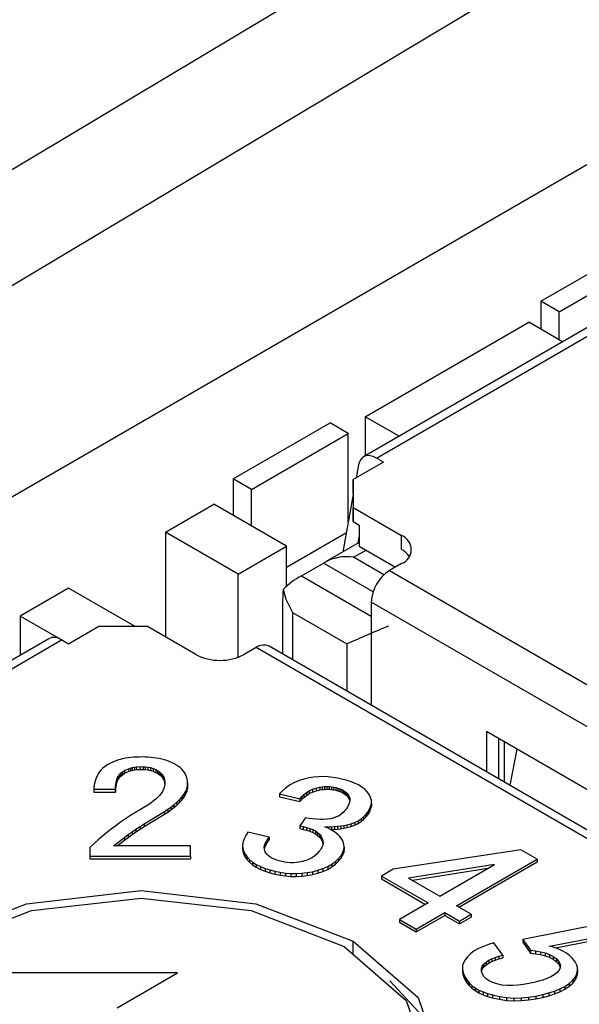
# Model space of a CAD drawing. Header units: millimetres. Extents: x 17 to 414, y 5 to 292.
# Tile 41 of 53: x 300.73 to 304, y 196.43 to 202.17. Entities that reach past the tile are written whole.
import ezdxf

# ---------------------------------------------------------------- set-up
doc = ezdxf.new("R2010")
doc.units = ezdxf.units.MM

msp = doc.modelspace()

# ---------------------------------------------------------------- linework, layer by layer
at = {"color": 7, "linetype": 'Continuous', "lineweight": 25}
for p, q in [((336.6012, 222.7514), (295.1397, 197.9805)), ((312.282, 207.5446), (295.7773, 197.684)), ((296.7806, 197.1321), (312.1162, 205.9851)), ((306.5606, 201.8249), (302.7422, 199.6206)), ((302.8172, 199.6132), (306.6356, 201.8174)), ((303.7778, 200.5281), (304.3435, 200.8546)), ((303.8839, 200.4668), (304.4495, 200.7934)), ((303.7778, 200.5281), (303.7778, 200.3648)), ((303.8839, 200.4668), (303.7778, 200.5281)), ((303.8839, 200.3036), (303.8839, 200.4668)), ((302.7525, 199.8545), (303.7071, 200.4056)), ((303.9046, 200.2916), (303.7071, 200.4056)), ((302.7525, 199.8545), (302.7525, 199.6265)), ((302.95, 199.7405), (302.7525, 199.8545)), ((301.9817, 199.4912), (302.5474, 199.8178)), ((302.6535, 199.7566), (302.5474, 199.8178)), ((302.0878, 199.43), (302.6535, 199.7566)), ((302.6535, 199.2416), (302.6535, 199.7566)), ((302.8585, 199.5893), (302.8172, 199.6132)), ((302.8585, 199.5893), (302.6818, 199.4872)), ((302.7129, 199.5734), (302.6993, 199.4973)), ((301.9817, 199.4912), (301.9817, 199.279)), ((302.0878, 199.43), (301.9817, 199.4912)), ((302.6818, 199.4872), (302.6818, 199.3239)), ((302.6818, 199.4056), (302.6818, 199.4872)), ((302.0878, 199.2177), (302.0878, 199.43)), ((302.6818, 199.3995), (302.622, 199.0659)), ((302.6818, 199.4056), (302.6818, 199.2423)), ((301.5858, 199.181), (301.8686, 199.3443)), ((302.2929, 199.0994), (301.8686, 199.3443)), ((302.6818, 199.3239), (302.9646, 199.1607)), ((302.6818, 199.2423), (302.6818, 199.3239)), ((302.6818, 199.2423), (302.7171, 199.2219)), ((302.7171, 199.2219), (302.7171, 199.0994)), ((302.7171, 199.2219), (302.7171, 199.0994)), ((301.5858, 199.181), (301.5858, 198.5688)), ((302.01, 198.9361), (301.5858, 199.181)), ((302.2929, 198.9768), (302.6422, 199.1785)), ((302.7105, 199.117), (302.7171, 199.1538)), ((302.9646, 199.079), (302.9646, 199.1607)), ((302.01, 198.9361), (302.2929, 199.0994)), ((302.2929, 198.8647), (302.2929, 199.0994)), ((302.7171, 199.1208), (302.5207, 199.0075)), ((302.7171, 199.0994), (302.9292, 198.9769)), ((302.3809, 198.9261), (302.5094, 199.0002)), ((302.7987, 198.8332), (302.5094, 199.0002)), ((302.9646, 198.9974), (302.8939, 198.9566)), ((302.01, 198.4505), (302.01, 198.9361)), ((301.0201, 198.8544), (300.7372, 198.6912)), ((301.4089, 198.63), (301.0201, 198.8544)), ((302.7878, 198.7728), (302.7878, 198.1705)), ((300.9752, 198.5538), (300.7372, 198.6912)), ((300.7372, 198.6912), (300.7372, 198.4631)), ((302.2689, 198.6961), (302.2689, 198.47)), ((302.3275, 198.712), (302.6457, 198.5283)), ((301.1968, 198.63), (301.0201, 198.5279)), ((301.4797, 198.63), (301.1968, 198.63)), ((301.7625, 198.4667), (301.4797, 198.63)), ((300.9037, 198.5592), (297.6261, 196.6671)), ((301.0201, 198.5279), (300.9787, 198.5518)), ((302.1161, 198.5075), (302.0454, 198.4667)), ((305.2128, 196.7706), (302.1911, 198.515)), ((303.4596, 198.0176), (303.4596, 197.7827)), ((305.4128, 196.8901), (303.4596, 198.0176)), ((303.5303, 197.9768), (303.5303, 197.7418)), ((303.5657, 197.7214), (303.5657, 197.9564)), ((303.6376, 197.9148), (303.5965, 197.7036)), ((301.2474, 197.8237), (301.2318, 197.8129)), ((301.2646, 197.8335), (301.2474, 197.8237)), ((301.2779, 197.8392), (301.2646, 197.8335)), ((301.2915, 197.8447), (301.2779, 197.8392)), ((301.3055, 197.8498), (301.2915, 197.8447)), ((301.3203, 197.8542), (301.3055, 197.8498)), ((301.3355, 197.858), (301.3203, 197.8542)), ((301.3512, 197.8611), (301.3355, 197.858)), ((301.3672, 197.8636), (301.3512, 197.8611)), ((301.3834, 197.8655), (301.3672, 197.8636)), ((301.3998, 197.8669), (301.3834, 197.8655)), ((301.4164, 197.8678), (301.3998, 197.8669)), ((301.4329, 197.8684), (301.4164, 197.8678)), ((301.4495, 197.8689), (301.4329, 197.8684)), ((301.4662, 197.8683), (301.4495, 197.8689)), ((301.4829, 197.8676), (301.4662, 197.8683)), ((301.4995, 197.8664), (301.4829, 197.8676)), ((301.516, 197.8648), (301.4995, 197.8664)), ((301.5322, 197.8626), (301.516, 197.8648)), ((301.5482, 197.8597), (301.5322, 197.8626)), ((301.5638, 197.8563), (301.5482, 197.8597)), ((301.579, 197.8522), (301.5638, 197.8563)), ((301.5936, 197.8474), (301.579, 197.8522)), ((301.6076, 197.8421), (301.5936, 197.8474)), ((301.6211, 197.8365), (301.6076, 197.8421)), ((301.6343, 197.8306), (301.6211, 197.8365)), ((301.647, 197.8228), (301.6343, 197.8306)), ((301.6593, 197.8149), (301.647, 197.8228)), ((301.6708, 197.8065), (301.6593, 197.8149)), ((301.1886, 197.763), (301.1819, 197.7496)), ((301.1969, 197.7762), (301.1886, 197.763)), ((301.2068, 197.789), (301.1969, 197.7762)), ((301.2184, 197.8013), (301.2068, 197.789)), ((301.2318, 197.8129), (301.2184, 197.8013)), ((301.3105, 197.7566), (301.317, 197.7655)), ((301.317, 197.7655), (301.3254, 197.7739)), ((301.317, 197.7655), (301.317, 197.7492)), ((301.317, 197.7492), (301.3254, 197.7576)), ((301.3254, 197.7739), (301.3351, 197.7817)), ((301.3254, 197.7739), (301.3254, 197.7576)), ((301.3254, 197.7576), (301.3351, 197.7654)), ((301.3351, 197.7817), (301.3468, 197.7903)), ((301.3351, 197.7817), (301.3351, 197.7654)), ((301.3351, 197.7654), (301.3468, 197.7739)), ((301.3468, 197.7903), (301.3699, 197.8001)), ((301.3468, 197.7903), (301.3468, 197.7739)), ((301.3468, 197.7739), (301.3699, 197.7838)), ((301.3699, 197.8001), (301.3804, 197.8037)), ((301.3699, 197.8001), (301.3699, 197.7838)), ((301.3699, 197.7838), (301.3804, 197.7874)), ((301.3804, 197.8037), (301.3919, 197.8072)), ((301.3804, 197.8037), (301.3804, 197.7874)), ((301.3804, 197.7874), (301.3919, 197.7908)), ((301.3919, 197.8072), (301.4041, 197.8095)), ((301.3919, 197.8072), (301.3919, 197.7908)), ((301.3919, 197.7908), (301.4041, 197.7932)), ((301.4041, 197.8095), (301.4158, 197.8113)), ((301.4041, 197.8095), (301.4041, 197.7932)), ((301.4041, 197.7932), (301.4158, 197.7949)), ((301.4158, 197.8113), (301.4369, 197.8129)), ((301.4158, 197.8113), (301.4158, 197.7949)), ((301.4158, 197.7949), (301.4369, 197.7966)), ((301.4369, 197.8129), (301.4545, 197.8123)), ((301.4369, 197.8129), (301.4369, 197.7966)), ((301.4369, 197.7966), (301.4545, 197.7959)), ((301.4545, 197.8123), (301.4674, 197.8115)), ((301.4545, 197.8123), (301.4545, 197.7959)), ((301.4545, 197.7959), (301.4674, 197.7952)), ((301.4674, 197.8115), (301.4834, 197.8097)), ((301.4674, 197.8115), (301.4674, 197.7952)), ((301.4674, 197.7952), (301.4834, 197.7934)), ((301.4834, 197.8097), (301.4987, 197.8066)), ((301.4834, 197.8097), (301.4834, 197.7934)), ((301.4834, 197.7934), (301.4987, 197.7903)), ((301.4987, 197.8066), (301.5128, 197.8023)), ((301.4987, 197.8066), (301.4987, 197.7903)), ((301.4987, 197.7903), (301.5128, 197.786)), ((301.5128, 197.8023), (301.5298, 197.7956)), ((301.5128, 197.8023), (301.5128, 197.786)), ((301.5128, 197.786), (301.5298, 197.7792)), ((301.5298, 197.7956), (301.5387, 197.79)), ((301.5298, 197.7956), (301.5298, 197.7792)), ((301.5298, 197.7792), (301.5387, 197.7737)), ((301.5387, 197.79), (301.5467, 197.7847)), ((301.5387, 197.79), (301.5387, 197.7737)), ((301.5387, 197.7737), (301.5467, 197.7684)), ((301.5467, 197.7847), (301.5542, 197.7791)), ((301.5467, 197.7847), (301.5467, 197.7684)), ((301.5467, 197.7684), (301.5542, 197.7628)), ((301.5542, 197.7791), (301.5608, 197.7732)), ((301.5542, 197.7791), (301.5542, 197.7628)), ((301.5542, 197.7628), (301.5608, 197.7568)), ((301.5608, 197.7732), (301.5663, 197.7669)), ((301.5608, 197.7732), (301.5608, 197.7568)), ((301.5663, 197.7669), (301.5709, 197.7603)), ((301.5663, 197.7669), (301.5663, 197.7505)), ((301.5709, 197.7603), (301.5745, 197.7536)), ((301.5709, 197.7603), (301.5709, 197.744)), ((301.6809, 197.7976), (301.6708, 197.8065)), ((301.6896, 197.7882), (301.6809, 197.7976)), ((301.6968, 197.7784), (301.6896, 197.7882)), ((301.7028, 197.7683), (301.6968, 197.7784)), ((301.7073, 197.758), (301.7028, 197.7683)), ((301.7106, 197.7475), (301.7073, 197.758)), ((301.1695, 197.7082), (301.1675, 197.6943)), ((301.1725, 197.7221), (301.1695, 197.7082)), ((301.1766, 197.7359), (301.1725, 197.7221)), ((301.1819, 197.7496), (301.1766, 197.7359)), ((301.2945, 197.6996), (301.2955, 197.7092)), ((301.2955, 197.7092), (301.297, 197.7188)), ((301.2955, 197.7092), (301.2955, 197.6929)), ((301.2955, 197.6929), (301.297, 197.7025)), ((301.297, 197.7188), (301.2991, 197.7284)), ((301.297, 197.7188), (301.297, 197.7025)), ((301.297, 197.7025), (301.2991, 197.7121)), ((301.2991, 197.7284), (301.3019, 197.738)), ((301.2991, 197.7284), (301.2991, 197.7121)), ((301.2991, 197.7121), (301.3019, 197.7216)), ((301.3019, 197.738), (301.3056, 197.7474)), ((301.3019, 197.738), (301.3019, 197.7216)), ((301.3019, 197.7216), (301.3056, 197.731)), ((301.3056, 197.7474), (301.3105, 197.7566)), ((301.3056, 197.7474), (301.3056, 197.731)), ((301.3056, 197.731), (301.3105, 197.7403)), ((301.3105, 197.7566), (301.3105, 197.7403)), ((301.3105, 197.7403), (301.317, 197.7492)), ((301.5608, 197.7568), (301.5663, 197.7505)), ((301.5663, 197.7505), (301.5709, 197.744)), ((301.5709, 197.744), (301.5745, 197.7372)), ((301.5745, 197.7536), (301.5771, 197.7467)), ((301.5745, 197.7536), (301.5745, 197.7372)), ((301.5745, 197.7372), (301.5771, 197.7303)), ((301.5771, 197.7467), (301.579, 197.7397)), ((301.5771, 197.7467), (301.5771, 197.7303)), ((301.5771, 197.7303), (301.579, 197.7234)), ((301.5812, 197.7058), (301.5786, 197.6931)), ((301.579, 197.7397), (301.5804, 197.7327)), ((301.579, 197.7397), (301.579, 197.7234)), ((301.579, 197.7234), (301.5804, 197.7163)), ((301.5804, 197.7327), (301.5814, 197.7256)), ((301.5804, 197.7327), (301.5804, 197.7163)), ((301.5804, 197.7163), (301.5814, 197.7093)), ((301.5822, 197.7186), (301.5812, 197.7058)), ((301.5814, 197.7256), (301.5822, 197.7186)), ((301.5814, 197.7256), (301.5814, 197.7093)), ((301.5814, 197.7093), (301.5814, 197.7089)), ((301.7128, 197.7369), (301.7106, 197.7475)), ((301.7142, 197.7263), (301.7128, 197.7369)), ((301.7136, 197.6987), (301.7152, 197.7156)), ((301.7152, 197.7156), (301.7142, 197.7263)), ((301.7152, 197.7156), (301.7152, 197.6993)), ((302.309, 197.7034), (302.2871, 197.6878)), ((302.3343, 197.7173), (302.309, 197.7034)), ((302.3626, 197.7291), (302.3343, 197.7173)), ((302.3934, 197.7386), (302.3626, 197.7291)), ((302.4253, 197.7467), (302.3934, 197.7386)), ((302.4523, 197.7506), (302.4253, 197.7467)), ((302.4797, 197.7534), (302.4523, 197.7506)), ((302.5075, 197.7541), (302.4797, 197.7534)), ((302.5352, 197.7528), (302.5075, 197.7541)), ((302.5625, 197.7499), (302.5352, 197.7528)), ((302.5893, 197.7454), (302.5625, 197.7499)), ((302.6155, 197.7401), (302.5893, 197.7454)), ((302.6414, 197.733), (302.6155, 197.7401)), ((302.6666, 197.7252), (302.6414, 197.733)), ((302.6905, 197.7161), (302.6666, 197.7252)), ((302.7125, 197.7056), (302.6905, 197.7161)), ((302.7322, 197.6936), (302.7125, 197.7056)), ((301.1675, 197.6943), (301.1663, 197.6803)), ((301.1663, 197.6803), (301.2934, 197.6803)), ((301.1663, 197.6803), (301.1663, 197.6639)), ((301.1663, 197.6639), (301.2934, 197.6639)), ((301.2934, 197.6803), (301.2945, 197.6996)), ((301.2934, 197.6639), (301.2945, 197.6832)), ((301.2934, 197.6803), (301.2934, 197.6639)), ((301.2945, 197.6996), (301.2945, 197.6832)), ((301.2945, 197.6832), (301.2955, 197.6929)), ((301.551, 197.6447), (301.5404, 197.6334)), ((301.5602, 197.6563), (301.551, 197.6447)), ((301.5679, 197.6683), (301.5602, 197.6563)), ((301.5741, 197.6806), (301.5679, 197.6683)), ((301.5786, 197.6931), (301.5741, 197.6806)), ((301.6806, 197.6339), (301.6925, 197.6495)), ((301.6925, 197.6495), (301.7021, 197.6655)), ((301.6925, 197.6495), (301.6925, 197.6331)), ((301.6925, 197.6331), (301.7021, 197.6491)), ((301.7021, 197.6655), (301.7094, 197.6819)), ((301.7021, 197.6491), (301.7094, 197.6656)), ((301.7021, 197.6655), (301.7021, 197.6491)), ((301.7094, 197.6819), (301.7136, 197.6987)), ((301.7094, 197.6656), (301.7136, 197.6824)), ((301.7094, 197.6819), (301.7094, 197.6656)), ((301.7136, 197.6824), (301.7152, 197.6993)), ((301.7136, 197.6987), (301.7136, 197.6824)), ((302.2684, 197.6708), (302.2516, 197.6531)), ((302.2516, 197.6531), (302.3698, 197.625)), ((302.2516, 197.6531), (302.2516, 197.6368)), ((302.2871, 197.6878), (302.2684, 197.6708)), ((302.3818, 197.6374), (302.3946, 197.6494)), ((302.3946, 197.6494), (302.409, 197.6608)), ((302.3946, 197.6494), (302.3946, 197.6331)), ((302.3946, 197.6331), (302.409, 197.6445)), ((302.409, 197.6608), (302.4256, 197.6712)), ((302.409, 197.6608), (302.409, 197.6445)), ((302.409, 197.6445), (302.4256, 197.6548)), ((302.4256, 197.6712), (302.4446, 197.6801)), ((302.4256, 197.6712), (302.4256, 197.6548)), ((302.4256, 197.6548), (302.4446, 197.6637)), ((302.4446, 197.6801), (302.4656, 197.6873)), ((302.4446, 197.6801), (302.4446, 197.6637)), ((302.4446, 197.6637), (302.4656, 197.6709)), ((302.4656, 197.6873), (302.4878, 197.6933)), ((302.4656, 197.6873), (302.4656, 197.6709)), ((302.4656, 197.6709), (302.4878, 197.677)), ((302.4878, 197.6933), (302.5009, 197.695)), ((302.4878, 197.6933), (302.4878, 197.677)), ((302.4878, 197.677), (302.5009, 197.6787)), ((302.5009, 197.695), (302.5142, 197.6963)), ((302.5009, 197.695), (302.5009, 197.6787)), ((302.5009, 197.6787), (302.5142, 197.68)), ((302.5142, 197.6963), (302.5277, 197.697)), ((302.5142, 197.6963), (302.5142, 197.68)), ((302.5142, 197.68), (302.5277, 197.6807)), ((302.5277, 197.697), (302.5411, 197.6966)), ((302.5277, 197.697), (302.5277, 197.6807)), ((302.5277, 197.6807), (302.5411, 197.6803)), ((302.5411, 197.6966), (302.5544, 197.6952)), ((302.5411, 197.6966), (302.5411, 197.6803)), ((302.5411, 197.6803), (302.5544, 197.6789)), ((302.5544, 197.6952), (302.5674, 197.6931)), ((302.5544, 197.6952), (302.5544, 197.6789)), ((302.5544, 197.6789), (302.5674, 197.6768)), ((302.5674, 197.6931), (302.5802, 197.6907)), ((302.5674, 197.6931), (302.5674, 197.6768)), ((302.5674, 197.6768), (302.5802, 197.6743)), ((302.5802, 197.6907), (302.5923, 197.6872)), ((302.5802, 197.6907), (302.5802, 197.6743)), ((302.5802, 197.6743), (302.5923, 197.6708)), ((302.5923, 197.6872), (302.6041, 197.6834)), ((302.5923, 197.6872), (302.5923, 197.6708)), ((302.5923, 197.6708), (302.6041, 197.667)), ((302.6041, 197.6834), (302.6153, 197.679)), ((302.6041, 197.6834), (302.6041, 197.667)), ((302.6041, 197.667), (302.6153, 197.6627)), ((302.6153, 197.679), (302.6253, 197.6738)), ((302.6153, 197.679), (302.6153, 197.6627)), ((302.6153, 197.6627), (302.6253, 197.6575)), ((302.6253, 197.6738), (302.634, 197.6678)), ((302.6253, 197.6738), (302.6253, 197.6575)), ((302.6253, 197.6575), (302.634, 197.6515)), ((302.634, 197.6678), (302.6418, 197.6615)), ((302.634, 197.6678), (302.634, 197.6515)), ((302.634, 197.6515), (302.6418, 197.6451)), ((302.6418, 197.6615), (302.6491, 197.6549)), ((302.6418, 197.6615), (302.6418, 197.6451)), ((302.6418, 197.6451), (302.6491, 197.6386)), ((302.6491, 197.6549), (302.6566, 197.6422)), ((302.6491, 197.6549), (302.6491, 197.6386)), ((302.7491, 197.6803), (302.7322, 197.6936)), ((302.764, 197.6662), (302.7491, 197.6803)), ((302.7749, 197.6497), (302.764, 197.6662)), ((302.7835, 197.6329), (302.7749, 197.6497)), ((301.4877, 197.5923), (301.3816, 197.5266)), ((301.5023, 197.602), (301.4877, 197.5923)), ((301.5159, 197.6121), (301.5023, 197.602)), ((301.5286, 197.6226), (301.5159, 197.6121)), ((301.5404, 197.6334), (301.5286, 197.6226)), ((301.6177, 197.5768), (301.6353, 197.5904)), ((301.6353, 197.5904), (301.6519, 197.6044)), ((301.6353, 197.5904), (301.6353, 197.574)), ((301.6353, 197.574), (301.6519, 197.588)), ((301.6519, 197.6044), (301.6671, 197.6189)), ((301.6519, 197.6044), (301.6519, 197.588)), ((301.6519, 197.588), (301.6671, 197.6026)), ((301.6671, 197.6189), (301.6806, 197.6339)), ((301.6671, 197.6189), (301.6671, 197.6026)), ((301.6671, 197.6026), (301.6806, 197.6176)), ((301.6806, 197.6339), (301.6806, 197.6176)), ((301.6806, 197.6176), (301.6925, 197.6331)), ((302.2516, 197.6368), (302.3698, 197.6087)), ((302.3698, 197.625), (302.3818, 197.6374)), ((302.3698, 197.625), (302.3698, 197.6087)), ((302.3698, 197.6087), (302.3818, 197.621)), ((302.3818, 197.6374), (302.3818, 197.621)), ((302.3818, 197.621), (302.3946, 197.6331)), ((302.6551, 197.5893), (302.6483, 197.5765)), ((302.6491, 197.6386), (302.6566, 197.6259)), ((302.66, 197.6024), (302.6551, 197.5893)), ((302.6566, 197.6422), (302.6615, 197.6291)), ((302.6566, 197.6422), (302.6566, 197.6259)), ((302.6566, 197.6259), (302.6615, 197.6128)), ((302.6624, 197.6157), (302.66, 197.6024)), ((302.6615, 197.6291), (302.6624, 197.6157)), ((302.6615, 197.6291), (302.6615, 197.6128)), ((302.6615, 197.6128), (302.6616, 197.6113)), ((302.7879, 197.6155), (302.7835, 197.6329)), ((302.7839, 197.5804), (302.788, 197.5979)), ((302.788, 197.5979), (302.7879, 197.6155)), ((302.788, 197.5979), (302.788, 197.5815)), ((301.4609, 197.4788), (301.5794, 197.5511)), ((301.4609, 197.4624), (301.5794, 197.5347)), ((301.5794, 197.5511), (301.599, 197.5637)), ((301.5794, 197.5511), (301.5794, 197.5347)), ((301.5794, 197.5347), (301.599, 197.5474)), ((301.599, 197.5637), (301.6177, 197.5768)), ((301.599, 197.5637), (301.599, 197.5474)), ((301.599, 197.5474), (301.6177, 197.5605)), ((301.6177, 197.5768), (301.6177, 197.5605)), ((301.6177, 197.5605), (301.6353, 197.574)), ((302.612, 197.5346), (302.5994, 197.5261)), ((302.6227, 197.5439), (302.612, 197.5346)), ((302.632, 197.5538), (302.6227, 197.5439)), ((302.6405, 197.5639), (302.632, 197.5538)), ((302.6483, 197.5765), (302.6405, 197.5639)), ((302.7428, 197.5201), (302.7554, 197.5332)), ((302.7554, 197.5332), (302.7667, 197.5467)), ((302.7554, 197.5332), (302.7554, 197.5169)), ((302.7554, 197.5169), (302.7667, 197.5304)), ((302.7667, 197.5467), (302.7763, 197.5634)), ((302.7667, 197.5304), (302.7763, 197.5471)), ((302.7667, 197.5467), (302.7667, 197.5304)), ((302.7763, 197.5634), (302.7839, 197.5804)), ((302.7763, 197.5471), (302.7839, 197.5641)), ((302.7763, 197.5634), (302.7763, 197.5471)), ((302.7839, 197.5641), (302.788, 197.5815)), ((302.7839, 197.5804), (302.7839, 197.5641)), ((301.3234, 197.4878), (301.2954, 197.4678)), ((301.3521, 197.5074), (301.3234, 197.4878)), ((301.3816, 197.5266), (301.3521, 197.5074)), ((301.4369, 197.4635), (301.4609, 197.4788)), ((301.4609, 197.4788), (301.4609, 197.4624)), ((302.4039, 197.5141), (302.3706, 197.4674)), ((302.4244, 197.5106), (302.4039, 197.5141)), ((302.4451, 197.5075), (302.4244, 197.5106)), ((302.466, 197.505), (302.4451, 197.5075)), ((302.4872, 197.5036), (302.466, 197.505)), ((302.5086, 197.5036), (302.4872, 197.5036)), ((302.5297, 197.5054), (302.5086, 197.5036)), ((302.5505, 197.5082), (302.5297, 197.5054)), ((302.568, 197.513), (302.5505, 197.5082)), ((302.5846, 197.5188), (302.568, 197.513)), ((302.5994, 197.5261), (302.5846, 197.5188)), ((302.6272, 197.4696), (302.645, 197.4729)), ((302.645, 197.4729), (302.6684, 197.4793)), ((302.645, 197.4729), (302.645, 197.4565)), ((302.6684, 197.4793), (302.6908, 197.487)), ((302.6684, 197.4793), (302.6684, 197.463)), ((302.6684, 197.463), (302.6908, 197.4706)), ((302.6908, 197.487), (302.7107, 197.4966)), ((302.6908, 197.487), (302.6908, 197.4706)), ((302.6908, 197.4706), (302.7107, 197.4802)), ((302.7107, 197.4966), (302.728, 197.5077)), ((302.7107, 197.4966), (302.7107, 197.4802)), ((302.7107, 197.4802), (302.728, 197.4914)), ((302.728, 197.5077), (302.7428, 197.5201)), ((302.728, 197.5077), (302.728, 197.4914)), ((302.728, 197.4914), (302.7428, 197.5037)), ((302.7428, 197.5201), (302.7428, 197.5037)), ((302.7428, 197.5037), (302.7554, 197.5169)), ((301.2419, 197.4268), (301.2164, 197.4057)), ((301.2682, 197.4475), (301.2419, 197.4268)), ((301.2954, 197.4678), (301.2682, 197.4475)), ((301.3456, 197.3999), (301.3677, 197.4162)), ((301.3677, 197.4162), (301.3903, 197.4322)), ((301.3677, 197.4162), (301.3677, 197.3998)), ((301.3677, 197.3998), (301.3903, 197.4158)), ((301.3903, 197.4322), (301.4134, 197.4479)), ((301.3903, 197.4322), (301.3903, 197.4158)), ((301.3903, 197.4158), (301.4134, 197.4316)), ((301.4134, 197.4479), (301.4369, 197.4635)), ((301.4134, 197.4479), (301.4134, 197.4316)), ((301.4134, 197.4316), (301.4369, 197.4471)), ((301.4369, 197.4635), (301.4369, 197.4471)), ((301.4369, 197.4471), (301.4609, 197.4624)), ((302.0674, 197.4303), (302.0553, 197.4104)), ((302.1911, 197.4009), (302.0674, 197.4303)), ((302.3706, 197.4674), (302.3901, 197.4628)), ((302.3706, 197.4674), (302.3706, 197.4511)), ((302.3706, 197.4511), (302.3901, 197.4465)), ((302.3901, 197.4628), (302.4093, 197.4578)), ((302.3901, 197.4628), (302.3901, 197.4465)), ((302.3901, 197.4465), (302.4093, 197.4415)), ((302.4093, 197.4578), (302.4279, 197.4521)), ((302.4093, 197.4578), (302.4093, 197.4415)), ((302.4093, 197.4415), (302.4279, 197.4357)), ((302.4279, 197.4521), (302.4454, 197.4452)), ((302.4279, 197.4521), (302.4279, 197.4357)), ((302.4279, 197.4357), (302.4454, 197.4289)), ((302.4454, 197.4452), (302.461, 197.4371)), ((302.4454, 197.4452), (302.4454, 197.4289)), ((302.4454, 197.4289), (302.461, 197.4208)), ((302.461, 197.4371), (302.4743, 197.4277)), ((302.461, 197.4371), (302.461, 197.4208)), ((302.461, 197.4208), (302.4743, 197.4113)), ((302.4743, 197.4277), (302.4859, 197.4175)), ((302.4743, 197.4277), (302.4743, 197.4113)), ((302.4859, 197.4175), (302.4942, 197.4054)), ((302.4859, 197.4175), (302.4859, 197.4012)), ((302.5172, 197.4615), (302.5358, 197.4609)), ((302.5315, 197.4546), (302.5172, 197.4615)), ((302.5456, 197.4475), (302.5315, 197.4546)), ((302.5358, 197.4609), (302.5544, 197.4612)), ((302.5358, 197.4609), (302.5358, 197.4525)), ((302.5591, 197.4401), (302.5456, 197.4475)), ((302.5506, 197.4448), (302.5544, 197.4449)), ((302.5544, 197.4612), (302.5729, 197.4624)), ((302.5544, 197.4612), (302.5544, 197.4449)), ((302.5544, 197.4449), (302.5729, 197.4461)), ((302.5718, 197.4323), (302.5591, 197.4401)), ((302.5833, 197.4238), (302.5718, 197.4323)), ((302.5729, 197.4624), (302.5912, 197.4642)), ((302.5729, 197.4624), (302.5729, 197.4461)), ((302.5729, 197.4461), (302.5912, 197.4479)), ((302.5936, 197.4149), (302.5833, 197.4238)), ((302.5912, 197.4642), (302.6093, 197.4666)), ((302.5912, 197.4642), (302.5912, 197.4479)), ((302.5912, 197.4479), (302.6093, 197.4503)), ((302.6032, 197.4056), (302.5936, 197.4149)), ((302.6093, 197.4666), (302.6272, 197.4696)), ((302.6093, 197.4666), (302.6093, 197.4503)), ((302.6093, 197.4503), (302.6272, 197.4533)), ((302.6272, 197.4696), (302.6272, 197.4533)), ((302.6272, 197.4533), (302.645, 197.4565)), ((302.645, 197.4565), (302.6684, 197.463)), ((301.1916, 197.3844), (301.1431, 197.3413)), ((301.2164, 197.4057), (301.1916, 197.3844)), ((301.2818, 197.3502), (301.3456, 197.3999)), ((301.3027, 197.3502), (301.3456, 197.3836)), ((301.3456, 197.3999), (301.3456, 197.3836)), ((301.3456, 197.3836), (301.3677, 197.3998)), ((302.0383, 197.3696), (302.0359, 197.3486)), ((302.0451, 197.3903), (302.0383, 197.3696)), ((302.0553, 197.4104), (302.0451, 197.3903)), ((302.1629, 197.3446), (302.1663, 197.3592)), ((302.1663, 197.3592), (302.1727, 197.3734)), ((302.1663, 197.3592), (302.1663, 197.3429)), ((302.1663, 197.3429), (302.1727, 197.3571)), ((302.1727, 197.3734), (302.1813, 197.3873)), ((302.1727, 197.3734), (302.1727, 197.3571)), ((302.1727, 197.3571), (302.1813, 197.371)), ((302.1813, 197.3873), (302.1911, 197.4009)), ((302.1813, 197.3873), (302.1813, 197.371)), ((302.1813, 197.371), (302.1911, 197.3846)), ((302.1911, 197.4009), (302.1911, 197.3846)), ((302.4743, 197.4113), (302.4859, 197.4012)), ((302.4859, 197.4012), (302.4942, 197.3891)), ((302.4942, 197.4054), (302.5011, 197.393)), ((302.4942, 197.4054), (302.4942, 197.3891)), ((302.4942, 197.3891), (302.5011, 197.3767)), ((302.5011, 197.393), (302.5053, 197.3803)), ((302.5011, 197.393), (302.5011, 197.3767)), ((302.5011, 197.3767), (302.5053, 197.3639)), ((302.5064, 197.3673), (302.5042, 197.3543)), ((302.5053, 197.3803), (302.5064, 197.3673)), ((302.5053, 197.3803), (302.5053, 197.3639)), ((302.5053, 197.3639), (302.5055, 197.3619)), ((302.6138, 197.3904), (302.6032, 197.4056)), ((302.6225, 197.3748), (302.6138, 197.3904)), ((302.6278, 197.3587), (302.6225, 197.3748)), ((302.6293, 197.3424), (302.6278, 197.3587)), ((301.1431, 197.3413), (301.1431, 197.2908)), ((301.1431, 197.3413), (301.1431, 197.325)), ((301.1431, 197.325), (301.1431, 197.2744)), ((301.7324, 197.3502), (301.2818, 197.3502)), ((301.7324, 197.2908), (301.7324, 197.3502)), ((302.0359, 197.3486), (302.0385, 197.3277)), ((302.0359, 197.3486), (302.0359, 197.3323)), ((302.0359, 197.3323), (302.0385, 197.3113)), ((302.0385, 197.3277), (302.0468, 197.3072)), ((302.0385, 197.3277), (302.0385, 197.3113)), ((302.0385, 197.3113), (302.0468, 197.2909)), ((302.0468, 197.3072), (302.0598, 197.2876)), ((302.0468, 197.3072), (302.0468, 197.2909)), ((302.1635, 197.3299), (302.1629, 197.3446)), ((302.1635, 197.3306), (302.1663, 197.3429)), ((302.1687, 197.3155), (302.1635, 197.3299)), ((302.1767, 197.3015), (302.1687, 197.3155)), ((302.1859, 197.2933), (302.1767, 197.3015)), ((302.4711, 197.3045), (302.4583, 197.2928)), ((302.4821, 197.3167), (302.4711, 197.3045)), ((302.4922, 197.3293), (302.4821, 197.3167)), ((302.499, 197.3417), (302.4922, 197.3293)), ((302.5042, 197.3543), (302.499, 197.3417)), ((302.6116, 197.2945), (302.6203, 197.3101)), ((302.6203, 197.3101), (302.6267, 197.3261)), ((302.6203, 197.3101), (302.6203, 197.2938)), ((302.6203, 197.2938), (302.6267, 197.3097)), ((302.6267, 197.3261), (302.6293, 197.3424)), ((302.6267, 197.3261), (302.6267, 197.3097)), ((302.6267, 197.3097), (302.6293, 197.326)), ((302.6293, 197.3424), (302.6293, 197.326)), ((303.6613, 197.3278), (302.9154, 197.2133)), ((303.7558, 197.2734), (303.6613, 197.3278)), ((301.1431, 197.2908), (301.7324, 197.2908)), ((301.1431, 197.2908), (301.1431, 197.2744)), ((301.1431, 197.2744), (301.7324, 197.2744)), ((301.7324, 197.2908), (301.7324, 197.2744)), ((302.0468, 197.2909), (302.0598, 197.2712)), ((302.0598, 197.2876), (302.0754, 197.2711)), ((302.0598, 197.2876), (302.0598, 197.2712)), ((302.0598, 197.2712), (302.0754, 197.2547)), ((302.0754, 197.2711), (302.0934, 197.2554)), ((302.0754, 197.2711), (302.0754, 197.2547)), ((302.0754, 197.2547), (302.0934, 197.2391)), ((302.0934, 197.2554), (302.1152, 197.2415)), ((302.0934, 197.2554), (302.0934, 197.2391)), ((302.1152, 197.2415), (302.14, 197.2294)), ((302.1152, 197.2415), (302.1152, 197.2252)), ((302.196, 197.2855), (302.1859, 197.2933)), ((302.2077, 197.2785), (302.196, 197.2855)), ((302.2208, 197.2723), (302.2077, 197.2785)), ((302.235, 197.267), (302.2208, 197.2723)), ((302.2498, 197.2624), (302.235, 197.267)), ((302.265, 197.258), (302.2498, 197.2624)), ((302.2817, 197.255), (302.265, 197.258)), ((302.2987, 197.2528), (302.2817, 197.255)), ((302.3161, 197.2518), (302.2987, 197.2528)), ((302.3335, 197.2521), (302.3161, 197.2518)), ((302.3508, 197.2536), (302.3335, 197.2521)), ((302.3678, 197.2558), (302.3508, 197.2536)), ((302.3847, 197.2584), (302.3678, 197.2558)), ((302.406, 197.2648), (302.3847, 197.2584)), ((302.426, 197.2724), (302.406, 197.2648)), ((302.4433, 197.2819), (302.426, 197.2724)), ((302.4583, 197.2928), (302.4433, 197.2819)), ((302.5332, 197.2292), (302.5577, 197.2434)), ((302.5577, 197.2434), (302.5786, 197.2593)), ((302.5577, 197.2434), (302.5577, 197.227)), ((302.5577, 197.227), (302.5786, 197.243)), ((302.5786, 197.2593), (302.5961, 197.2766)), ((302.5786, 197.243), (302.5961, 197.2603)), ((302.5786, 197.2593), (302.5786, 197.243)), ((302.5961, 197.2766), (302.6116, 197.2945)), ((302.5961, 197.2603), (302.6116, 197.2782)), ((302.5961, 197.2766), (302.5961, 197.2603)), ((302.6116, 197.2945), (302.6116, 197.2782)), ((302.6116, 197.2782), (302.6203, 197.2938)), ((303.5064, 197.2413), (303.0058, 197.1614)), ((303.1877, 197.0567), (303.5064, 197.2413)), ((303.2849, 197.0008), (303.7558, 197.2734)), ((303.299, 196.9926), (303.7558, 197.2571)), ((303.7558, 197.2734), (303.7558, 197.2571)), ((302.0934, 197.2391), (302.1152, 197.2252)), ((302.1152, 197.2252), (302.14, 197.2131)), ((302.14, 197.2294), (302.167, 197.219)), ((302.14, 197.2294), (302.14, 197.2131)), ((302.14, 197.2131), (302.167, 197.2026)), ((302.167, 197.219), (302.1956, 197.21)), ((302.167, 197.219), (302.167, 197.2026)), ((302.167, 197.2026), (302.1956, 197.1937)), ((302.1956, 197.21), (302.225, 197.2019)), ((302.1956, 197.21), (302.1956, 197.1937)), ((302.1956, 197.1937), (302.225, 197.1855)), ((302.225, 197.2019), (302.2553, 197.196)), ((302.225, 197.2019), (302.225, 197.1855)), ((302.225, 197.1855), (302.2553, 197.1796)), ((302.2553, 197.196), (302.2862, 197.1912)), ((302.2553, 197.196), (302.2553, 197.1796)), ((302.2862, 197.1912), (302.3178, 197.1885)), ((302.2862, 197.1912), (302.2862, 197.1749)), ((302.3178, 197.1885), (302.3498, 197.188)), ((302.3178, 197.1885), (302.3178, 197.1721)), ((302.3498, 197.188), (302.3816, 197.1899)), ((302.3498, 197.188), (302.3498, 197.1717)), ((302.3816, 197.1899), (302.4127, 197.1941)), ((302.3816, 197.1899), (302.3816, 197.1736)), ((302.4127, 197.1941), (302.4433, 197.1996)), ((302.4127, 197.1941), (302.4127, 197.1778)), ((302.4127, 197.1778), (302.4433, 197.1833)), ((302.4433, 197.1996), (302.475, 197.2077)), ((302.4433, 197.1996), (302.4433, 197.1833)), ((302.4433, 197.1833), (302.475, 197.1914)), ((302.475, 197.2077), (302.5054, 197.2173)), ((302.475, 197.2077), (302.475, 197.1914)), ((302.475, 197.1914), (302.5054, 197.201)), ((302.5054, 197.2173), (302.5332, 197.2292)), ((302.5054, 197.2173), (302.5054, 197.201)), ((302.5054, 197.201), (302.5332, 197.2129)), ((302.5332, 197.2292), (302.5332, 197.2129)), ((302.5332, 197.2129), (302.5577, 197.227)), ((302.9154, 197.2133), (302.8469, 197.1736)), ((303.4675, 197.2188), (303.028, 197.1486)), ((302.2553, 197.1796), (302.2862, 197.1749)), ((302.2862, 197.1749), (302.3178, 197.1721)), ((302.3178, 197.1721), (302.3498, 197.1717)), ((302.3498, 197.1717), (302.3816, 197.1736)), ((302.3816, 197.1736), (302.4127, 197.1778)), ((302.8469, 197.1736), (303.1191, 197.0169)), ((302.8469, 197.1736), (302.8469, 197.1573)), ((302.8469, 197.1573), (303.105, 197.0087)), ((303.0058, 197.1614), (303.1877, 197.0567)), ((303.1191, 197.0169), (302.9526, 196.9205)), ((303.0497, 196.8646), (303.2164, 196.9611)), ((303.2164, 196.9611), (303.3026, 196.9114)), ((303.2164, 196.9611), (303.2164, 196.9447)), ((303.3712, 196.9511), (303.2849, 197.0008)), ((302.9526, 196.9205), (303.0497, 196.8646)), ((302.9526, 196.9205), (302.9526, 196.9042)), ((302.9526, 196.9042), (303.0497, 196.8482)), ((303.0497, 196.8482), (303.2164, 196.9447)), ((303.2164, 196.9447), (303.3026, 196.8951)), ((303.3026, 196.9114), (303.3712, 196.9511)), ((303.3026, 196.8951), (303.3712, 196.9348)), ((303.3026, 196.9114), (303.3026, 196.8951)), ((303.3712, 196.9511), (303.3712, 196.9348)), ((304.1925, 196.9078), (303.6723, 196.8041)), ((303.0497, 196.8646), (303.0497, 196.8482)), ((302.6818, 196.7114), (302.6818, 196.7931)), ((303.5034, 196.7835), (303.4721, 196.7742)), ((303.555, 196.7125), (303.5034, 196.7835)), ((303.6723, 196.8041), (303.718, 196.7409)), ((303.6723, 196.8041), (303.6723, 196.7877)), ((303.6723, 196.7877), (303.718, 196.7246)), ((303.8293, 196.7641), (304.1392, 196.8245)), ((303.8634, 196.7544), (304.1392, 196.8081)), ((303.3892, 196.7369), (303.3673, 196.721)), ((303.4144, 196.7511), (303.3892, 196.7369)), ((303.4423, 196.7634), (303.4144, 196.7511)), ((303.4721, 196.7742), (303.4423, 196.7634)), ((303.718, 196.7409), (303.7473, 196.7374)), ((303.718, 196.7409), (303.718, 196.7246)), ((303.718, 196.7246), (303.7473, 196.721)), ((303.7473, 196.7374), (303.7761, 196.7326)), ((303.7473, 196.7374), (303.7473, 196.721)), ((303.7761, 196.7326), (303.8036, 196.7257)), ((303.7761, 196.7326), (303.7761, 196.7163)), ((303.8036, 196.7257), (303.8288, 196.7163)), ((303.8036, 196.7257), (303.8036, 196.7093)), ((303.8568, 196.7568), (303.8293, 196.7641)), ((303.8825, 196.7475), (303.8568, 196.7568)), ((303.9062, 196.7366), (303.8825, 196.7475)), ((303.9273, 196.7241), (303.9062, 196.7366)), ((303.9455, 196.7101), (303.9273, 196.7241)), ((303.3263, 196.6685), (303.321, 196.6516)), ((303.3357, 196.6848), (303.3263, 196.6685)), ((303.3494, 196.7036), (303.3357, 196.6848)), ((303.3673, 196.721), (303.3494, 196.7036)), ((303.4449, 196.6601), (303.4578, 196.6719)), ((303.4578, 196.6719), (303.4737, 196.6825)), ((303.4578, 196.6719), (303.4578, 196.6556)), ((303.4578, 196.6556), (303.4737, 196.6662)), ((303.4737, 196.6825), (303.4919, 196.6918)), ((303.4737, 196.6825), (303.4737, 196.6662)), ((303.4737, 196.6662), (303.4919, 196.6754)), ((303.4919, 196.6918), (303.5119, 196.6997)), ((303.4919, 196.6918), (303.4919, 196.6754)), ((303.4919, 196.6754), (303.5119, 196.6834)), ((303.5119, 196.6997), (303.533, 196.7066)), ((303.5119, 196.6997), (303.5119, 196.6834)), ((303.5119, 196.6834), (303.533, 196.6902)), ((303.533, 196.7066), (303.555, 196.7125)), ((303.533, 196.7066), (303.533, 196.6902)), ((303.533, 196.6902), (303.555, 196.6961)), ((303.555, 196.7125), (303.555, 196.6961)), ((303.7473, 196.721), (303.7761, 196.7163)), ((303.7761, 196.7163), (303.8036, 196.7093)), ((303.8036, 196.7093), (303.8288, 196.7)), ((303.8288, 196.7163), (303.8507, 196.7046)), ((303.8288, 196.7163), (303.8288, 196.7)), ((303.8288, 196.7), (303.8507, 196.6882)), ((303.8507, 196.7046), (303.8684, 196.6906)), ((303.8507, 196.7046), (303.8507, 196.6882)), ((303.8507, 196.6882), (303.8684, 196.6743)), ((303.8684, 196.6906), (303.8824, 196.6753)), ((303.8684, 196.6906), (303.8684, 196.6743)), ((303.8684, 196.6743), (303.8824, 196.659)), ((303.8824, 196.6753), (303.8887, 196.663)), ((303.8824, 196.6753), (303.8824, 196.659)), ((303.9611, 196.6951), (303.9455, 196.7101)), ((303.974, 196.6793), (303.9611, 196.6951)), ((303.9821, 196.6666), (303.974, 196.6793)), ((303.9881, 196.6534), (303.9821, 196.6666)), ((301.6565, 196.6094), (300.5251, 196.6094)), ((301.3029, 196.4053), (301.6565, 196.6094)), ((303.321, 196.6516), (303.3196, 196.6344)), ((303.3196, 196.6344), (303.3218, 196.6172)), ((303.3196, 196.6344), (303.3196, 196.618)), ((303.3196, 196.618), (303.3218, 196.6009)), ((303.3218, 196.6172), (303.3272, 196.6003)), ((303.3218, 196.6172), (303.3218, 196.6009)), ((303.4305, 196.6323), (303.4353, 196.6472)), ((303.4306, 196.6171), (303.4305, 196.6323)), ((303.4363, 196.6023), (303.4306, 196.6171)), ((303.4308, 196.6167), (303.4353, 196.6309)), ((303.4353, 196.6472), (303.4449, 196.6601)), ((303.4353, 196.6472), (303.4353, 196.6309)), ((303.4353, 196.6309), (303.4449, 196.6438)), ((303.4449, 196.6601), (303.4449, 196.6438)), ((303.4449, 196.6438), (303.4578, 196.6556)), ((303.8732, 196.6104), (303.8561, 196.5973)), ((303.8854, 196.6252), (303.8732, 196.6104)), ((303.8824, 196.659), (303.8887, 196.6467)), ((303.8902, 196.6377), (303.8854, 196.6252)), ((303.8887, 196.663), (303.8921, 196.6504)), ((303.8887, 196.663), (303.8887, 196.6467)), ((303.8887, 196.6467), (303.8905, 196.6399)), ((303.8921, 196.6504), (303.8902, 196.6377)), ((303.9867, 196.5995), (303.9909, 196.6129)), ((303.9915, 196.64), (303.9881, 196.6534)), ((303.9909, 196.6129), (303.9925, 196.6264)), ((303.9909, 196.6129), (303.9909, 196.5965)), ((303.9909, 196.5965), (303.9925, 196.6101)), ((303.9925, 196.6264), (303.9915, 196.64)), ((303.9925, 196.6264), (303.9925, 196.6101)), ((303.3218, 196.6009), (303.3272, 196.5839)), ((303.3272, 196.6003), (303.3354, 196.5837)), ((303.3272, 196.6003), (303.3272, 196.5839)), ((303.3272, 196.5839), (303.3354, 196.5674)), ((303.3354, 196.5837), (303.3459, 196.5676)), ((303.3354, 196.5837), (303.3354, 196.5674)), ((303.3354, 196.5674), (303.3459, 196.5512)), ((303.3459, 196.5676), (303.3593, 196.5513)), ((303.3459, 196.5676), (303.3459, 196.5512)), ((303.3459, 196.5512), (303.3593, 196.535)), ((303.3593, 196.5513), (303.3755, 196.5359)), ((303.3593, 196.5513), (303.3593, 196.535)), ((303.4448, 196.5879), (303.4363, 196.6023)), ((303.4579, 196.5741), (303.4448, 196.5879)), ((303.4758, 196.5621), (303.4579, 196.5741)), ((303.4972, 196.5523), (303.4758, 196.5621)), ((303.5209, 196.5445), (303.4972, 196.5523)), ((303.7372, 196.5531), (303.7074, 196.5465)), ((303.7632, 196.5598), (303.7372, 196.5531)), ((303.7885, 196.5674), (303.7632, 196.5598)), ((303.8127, 196.576), (303.7885, 196.5674)), ((303.8355, 196.5859), (303.8127, 196.576)), ((303.8561, 196.5973), (303.8355, 196.5859)), ((303.9436, 196.5471), (303.964, 196.5661)), ((303.964, 196.5661), (303.9802, 196.5864)), ((303.964, 196.5498), (303.9802, 196.5701)), ((303.964, 196.5661), (303.964, 196.5498)), ((303.9802, 196.5864), (303.9867, 196.5995)), ((303.9802, 196.5864), (303.9802, 196.5701)), ((303.9802, 196.5701), (303.9867, 196.5831)), ((303.9867, 196.5995), (303.9867, 196.5831)), ((303.9867, 196.5831), (303.9909, 196.5965)), ((303.3593, 196.535), (303.3755, 196.5196)), ((303.3755, 196.5359), (303.3946, 196.5217)), ((303.3755, 196.5359), (303.3755, 196.5196)), ((303.3755, 196.5196), (303.3946, 196.5054)), ((303.3946, 196.5217), (303.4164, 196.5088)), ((303.3946, 196.5217), (303.3946, 196.5054)), ((303.3946, 196.5054), (303.4164, 196.4925)), ((303.4164, 196.5088), (303.4407, 196.4976)), ((303.4164, 196.5088), (303.4164, 196.4925)), ((303.4407, 196.4976), (303.4671, 196.488)), ((303.4407, 196.4976), (303.4407, 196.4812)), ((303.5508, 196.5381), (303.5209, 196.5445)), ((303.5822, 196.5351), (303.5508, 196.5381)), ((303.6141, 196.5349), (303.5822, 196.5351)), ((303.6458, 196.5371), (303.6141, 196.5349)), ((303.677, 196.541), (303.6458, 196.5371)), ((303.7074, 196.5465), (303.677, 196.541)), ((303.8236, 196.4919), (303.8576, 196.5026)), ((303.8576, 196.5026), (303.8896, 196.5152)), ((303.8576, 196.5026), (303.8576, 196.4863)), ((303.8576, 196.4863), (303.8896, 196.4989)), ((303.8896, 196.5152), (303.9186, 196.5301)), ((303.8896, 196.5152), (303.8896, 196.4989)), ((303.8896, 196.4989), (303.9186, 196.5137)), ((303.9186, 196.5301), (303.9436, 196.5471)), ((303.9186, 196.5137), (303.9436, 196.5308)), ((303.9186, 196.5301), (303.9186, 196.5137)), ((303.9436, 196.5308), (303.964, 196.5498)), ((303.9436, 196.5471), (303.9436, 196.5308)), ((303.4164, 196.4925), (303.4407, 196.4812)), ((303.4407, 196.4812), (303.4671, 196.4717)), ((303.4671, 196.488), (303.4952, 196.4802)), ((303.4671, 196.488), (303.4671, 196.4717)), ((303.4671, 196.4717), (303.4952, 196.4638)), ((303.4952, 196.4802), (303.5355, 196.4711)), ((303.4952, 196.4802), (303.4952, 196.4638)), ((303.4952, 196.4638), (303.5355, 196.4548)), ((303.5355, 196.4711), (303.5773, 196.4649)), ((303.5355, 196.4711), (303.5355, 196.4548)), ((303.5355, 196.4548), (303.5773, 196.4485)), ((303.5773, 196.4649), (303.6203, 196.4623)), ((303.5773, 196.4649), (303.5773, 196.4485)), ((303.5773, 196.4485), (303.6203, 196.446)), ((303.6203, 196.4623), (303.6635, 196.4632)), ((303.6203, 196.4623), (303.6203, 196.446)), ((303.6203, 196.446), (303.6635, 196.4469)), ((303.6635, 196.4632), (303.7061, 196.4673)), ((303.6635, 196.4632), (303.6635, 196.4469)), ((303.6635, 196.4469), (303.7061, 196.451)), ((303.7061, 196.4673), (303.7478, 196.474)), ((303.7061, 196.4673), (303.7061, 196.451)), ((303.7061, 196.451), (303.7478, 196.4577)), ((303.7478, 196.474), (303.7886, 196.4822)), ((303.7478, 196.474), (303.7478, 196.4577)), ((303.7478, 196.4577), (303.7886, 196.4658)), ((303.7886, 196.4822), (303.8236, 196.4919)), ((303.7886, 196.4822), (303.7886, 196.4658)), ((303.7886, 196.4658), (303.8236, 196.4756)), ((303.8236, 196.4919), (303.8236, 196.4756)), ((303.8236, 196.4756), (303.8576, 196.4863))]:
    msp.add_line(p, q, dxfattribs=at)
at = {"color": 8, "linetype": 'Continuous', "lineweight": 25}
for p, q in [((302.6843, 199.0343), (302.7571, 199.0763)), ((302.8615, 198.932), (302.6843, 199.0343)), ((302.3809, 198.9261), (302.7878, 198.6912)), ((302.8939, 198.9566), (305.934, 197.2015)), ((305.7255, 197.0769), (302.7878, 198.7728)), ((302.3275, 198.712), (302.3275, 198.4362)), ((297.6711, 196.6424), (300.9787, 198.5518)), ((305.1696, 196.7448), (302.1161, 198.5075)), ((302.6457, 198.5283), (302.6457, 198.2525))]:
    msp.add_line(p, q, dxfattribs=at)
at = {"color": 7, "linetype": 'Continuous', "lineweight": 25, "flags": 128}
for points in [[(302.8172, 199.6132), (302.7989, 199.6219), (302.7812, 199.6267), (302.7645, 199.6274), (302.7494, 199.624), (302.7364, 199.6167), (302.7258, 199.6055), (302.7179, 199.591), (302.7129, 199.5734)], [(302.2733, 198.8452), (302.2715, 198.8294), (302.2708, 198.8145)], [(302.2733, 198.8452), (302.2891, 198.7894), (302.3275, 198.712)], [(302.6818, 196.7931), (303.0611, 196.4653), (303.1943, 196.0787), (303.0611, 195.6921), (302.6818, 195.3644), (302.114, 195.1454), (301.4443, 195.0685), (300.7746, 195.1454), (300.2069, 195.3644), (299.8275, 195.6921), (299.6943, 196.0787), (299.8275, 196.4653), (300.2069, 196.7931), (300.7746, 197.0121), (301.4443, 197.089), (302.114, 197.0121), (302.6818, 196.7931)], [(300.2599, 195.395), (299.8968, 195.7087), (299.7693, 196.0787), (299.8968, 196.4488), (300.2599, 196.7625), (300.8033, 196.9721), (301.4443, 197.0457), (302.0853, 196.9721), (302.6287, 196.7625), (302.9918, 196.4488), (303.1193, 196.0787), (303.1193, 196.0787)], [(302.895, 196.5621), (303.0611, 196.3837), (303.1929, 196.0379)]]:
    msp.add_lwpolyline(points, dxfattribs=at)
at = {"color": 7, "linetype": 'Continuous', "lineweight": 25}
for centre, radius, start, end in [((302.9336, 199.079), 0.0873, 290.78338, 69.21662), ((302.905, 198.9664), 0.1275, 34.30472, 62.10709), ((302.6434, 198.778), 0.2595, 80.93274, 121.10162), ((302.5783, 198.5514), 0.4235, 117.77355, 136.0582), ((303.0181, 198.7624), 0.2305, 122.60545, 177.39449), ((306.6721, 189.5145), 9.8722, 112.53466, 114.07026), ((300.935, 198.4927), 0.0735, 53.51686, 115.17268), ((302.16, 198.4462), 0.0754, 65.68595, 125.61813), ((301.904, 198.7397), 0.3074, 242.60967, 297.39028)]:
    msp.add_arc(centre, radius, start, end, dxfattribs=at)
msp.add_ellipse((302.4689, 199.6199), major_axis=(0.1522, 1.2274), ratio=0.105683, start_param=2.299592, end_param=2.435858, dxfattribs=at)

doc.saveas('drawing.dxf')
